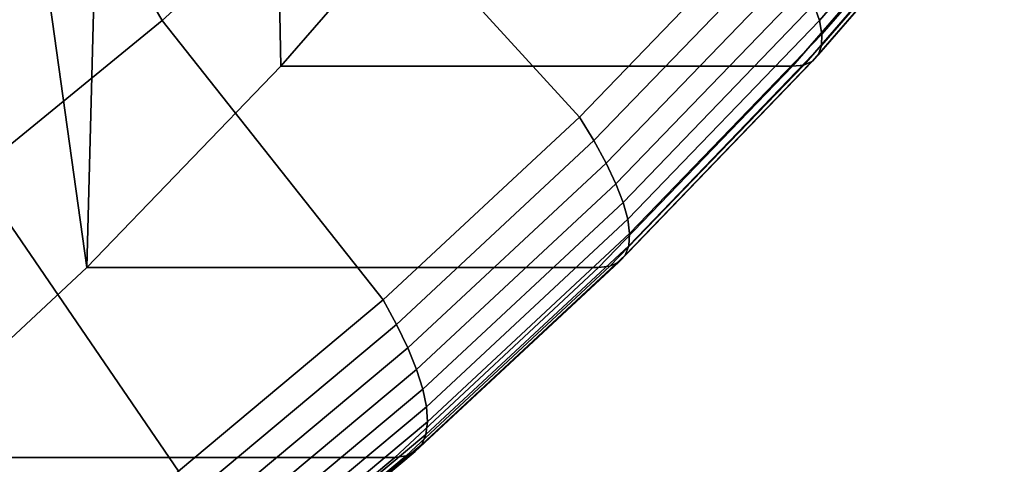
# Model space of a CAD drawing. Header units: metres. Extents: x -248 to 28, y -28 to 28.
# Tile 47 of 256: x -197.6 to -193.51, y -17.35 to -15.5. Entities that reach past the tile are written whole.
import ezdxf

# ---------------------------------------------------------------- set-up
doc = ezdxf.new("R2010")
doc.units = ezdxf.units.M
doc.layers.add('solid_10_061_053_XXX', color=7, linetype='CONTINUOUS')

msp = doc.modelspace()

# ---------------------------------------------------------------- linework, layer by layer
at = {"layer": 'solid_10_061_053_XXX'}
for points in [[(-195.749695, -14.816537, 170.377914), (-196.513214, -15.696678, 170.655823), (-196.603073, -11.111258, 170.688522), (-196.050766, -10.211637, 170.487503)], [(-196.513214, -15.696678, 170.655823), (-197.319733, -16.532423, 170.949371), (-197.201111, -11.97713, 170.906189), (-196.603073, -11.111258, 170.688522)], [(-197.319733, -16.532423, 170.949371), (-197.843109, -12.80669, 171.139862), (-197.201111, -11.97713, 170.906189)], [(-197.319733, -16.532423, 170.949371), (-198.166885, -17.321259, 171.257706), (-198.526993, -13.59726, 171.388779), (-197.843109, -12.80669, 171.139862)], [(-197.102203, -13.545173, 180.511063), (-197.784058, -14.164906, 180.759247), (-197.007233, -15.506329, 179.717545), (-196.260803, -14.827907, 179.445877)], [(-196.260803, -14.827907, 179.445877), (-195.272766, -15.907459, 178.260101), (-194.49675, -15.103341, 177.977646), (-195.548767, -14.108843, 179.186707)], [(-197.784058, -14.164906, 180.759247), (-198.495468, -14.745813, 181.018173), (-197.785995, -16.142248, 180.000992), (-197.007233, -15.506329, 179.717545)], [(-193.546555, -14.574438, 177.239777), (-194.297638, -15.440261, 177.513138), (-194.27533, -15.506148, 177.376617), (-193.521027, -14.636631, 177.102081)], [(-193.521027, -14.636631, 177.102081), (-194.27533, -15.506148, 177.376617), (-194.264709, -15.563105, 177.234772), (-193.507645, -14.690393, 176.959229)], [(-193.507645, -14.690393, 176.959229), (-194.264709, -15.563105, 177.234772), (-194.2659, -15.610536, 177.089081), (-193.506531, -14.735165, 176.812698)], [(-193.517685, -14.770479, 176.664017), (-194.278885, -15.647948, 176.941071), (-194.303528, -15.674951, 176.792282), (-193.541031, -14.795967, 176.514755)], [(-193.506531, -14.735165, 176.812698), (-194.2659, -15.610536, 177.089081), (-194.278885, -15.647948, 176.941071), (-193.517685, -14.770479, 176.664017)], [(-193.576279, -14.811363, 176.36644), (-194.339584, -15.69126, 176.644257), (-194.386612, -15.696712, 176.498688), (-193.623047, -14.816508, 176.220779)], [(-193.541031, -14.795967, 176.514755), (-194.303528, -15.674951, 176.792282), (-194.339584, -15.69126, 176.644257), (-193.576279, -14.811363, 176.36644)], [(-197.007233, -15.506329, 179.717545), (-196.087891, -16.666489, 178.556778), (-195.272766, -15.907459, 178.260101), (-196.260803, -14.827907, 179.445877)], [(-193.623047, -14.816508, 176.220779), (-194.386612, -15.696712, 176.498688), (-196.513214, -15.696678, 170.655823), (-195.749695, -14.816537, 170.377914)], [(-195.212662, -16.005383, 178.161057), (-194.43187, -15.196315, 177.876877), (-194.49675, -15.103341, 177.977646), (-195.272766, -15.907459, 178.260101)], [(-194.43187, -15.196315, 177.876877), (-195.212662, -16.005383, 178.161057), (-195.161652, -16.098297, 178.050415), (-194.376328, -15.284532, 177.764572)], [(-194.376328, -15.284532, 177.764572), (-195.161652, -16.098297, 178.050415), (-195.120941, -16.18424, 177.930267), (-194.331421, -15.366131, 177.642914)], [(-194.331421, -15.366131, 177.642914), (-195.120941, -16.18424, 177.930267), (-195.090973, -16.262316, 177.801895), (-194.297638, -15.440261, 177.513138)], [(-194.297638, -15.440261, 177.513138), (-195.090973, -16.262316, 177.801895), (-195.072037, -16.331711, 177.666595), (-194.27533, -15.506148, 177.376617)], [(-197.785995, -16.142248, 180.000992), (-196.939819, -17.378273, 178.866852), (-196.087891, -16.666489, 178.556778), (-197.007233, -15.506329, 179.717545)], [(-194.27533, -15.506148, 177.376617), (-195.072037, -16.331711, 177.666595), (-195.064346, -16.391701, 177.525818), (-194.264709, -15.563105, 177.234772)], [(-194.264709, -15.563105, 177.234772), (-195.064346, -16.391701, 177.525818), (-195.067963, -16.441658, 177.381012), (-194.2659, -15.610536, 177.089081)], [(-194.2659, -15.610536, 177.089081), (-195.067963, -16.441658, 177.381012), (-195.08287, -16.481062, 177.233704), (-194.278885, -15.647948, 176.941071)], [(-194.303528, -15.674951, 176.792282), (-195.108917, -16.509501, 177.085419), (-195.145798, -16.52668, 176.937698), (-194.339584, -15.69126, 176.644257)], [(-194.278885, -15.647948, 176.941071), (-195.08287, -16.481062, 177.233704), (-195.108917, -16.509501, 177.085419), (-194.303528, -15.674951, 176.792282)], [(-194.386612, -15.696712, 176.498688), (-195.193115, -16.532421, 176.792236), (-197.319733, -16.532423, 170.949371), (-196.513214, -15.696678, 170.655823)], [(-194.339584, -15.69126, 176.644257), (-195.145798, -16.52668, 176.937698), (-195.193115, -16.532421, 176.792236), (-194.386612, -15.696712, 176.498688)], [(-196.032806, -16.769081, 178.459564), (-195.212662, -16.005383, 178.161057), (-195.272766, -15.907459, 178.260101), (-196.087891, -16.666489, 178.556778)], [(-195.212662, -16.005383, 178.161057), (-196.032806, -16.769081, 178.459564), (-195.986557, -16.866428, 178.350662), (-195.161652, -16.098297, 178.050415)], [(-195.161652, -16.098297, 178.050415), (-195.986557, -16.866428, 178.350662), (-195.950256, -16.956472, 178.232117), (-195.120941, -16.18424, 177.930267)], [(-198.594971, -16.733923, 180.295441), (-197.826157, -18.040798, 179.189453), (-196.939819, -17.378273, 178.866852), (-197.785995, -16.142248, 180.000992)], [(-195.120941, -16.18424, 177.930267), (-195.950256, -16.956472, 178.232117), (-195.924286, -17.038275, 178.105194), (-195.090973, -16.262316, 177.801895)], [(-195.090973, -16.262316, 177.801895), (-195.924286, -17.038275, 178.105194), (-195.908905, -17.110981, 177.971191), (-195.072037, -16.331711, 177.666595)], [(-195.072037, -16.331711, 177.666595), (-195.908905, -17.110981, 177.971191), (-195.904282, -17.173832, 177.831543), (-195.064346, -16.391701, 177.525818)], [(-195.064346, -16.391701, 177.525818), (-195.904282, -17.173832, 177.831543), (-195.910477, -17.226173, 177.687668), (-195.067963, -16.441658, 177.381012)], [(-195.067963, -16.441658, 177.381012), (-195.910477, -17.226173, 177.687668), (-195.927399, -17.267458, 177.541092), (-195.08287, -16.481062, 177.233704)], [(-195.08287, -16.481062, 177.233704), (-195.927399, -17.267458, 177.541092), (-195.954895, -17.297255, 177.393326), (-195.108917, -16.509501, 177.085419)], [(-195.193115, -16.532421, 176.792236), (-196.040268, -17.321266, 177.100571), (-198.166885, -17.321259, 171.257706), (-197.319733, -16.532423, 170.949371)], [(-195.145798, -16.52668, 176.937698), (-195.992661, -17.315252, 177.245926), (-196.040268, -17.321266, 177.100571), (-195.193115, -16.532421, 176.792236)], [(-195.108917, -16.509501, 177.085419), (-195.954895, -17.297255, 177.393326), (-195.992661, -17.315252, 177.245926), (-195.145798, -16.52668, 176.937698)], [(-196.889984, -17.485245, 178.771561), (-196.032806, -16.769081, 178.459564), (-196.087891, -16.666489, 178.556778), (-196.939819, -17.378273, 178.866852)], [(-196.032806, -16.769081, 178.459564), (-196.889984, -17.485245, 178.771561), (-196.848709, -17.58675, 178.664459), (-195.986557, -16.866428, 178.350662)], [(-195.986557, -16.866428, 178.350662), (-196.848709, -17.58675, 178.664459), (-196.817017, -17.680641, 178.547592), (-195.950256, -16.956472, 178.232117)], [(-195.950256, -16.956472, 178.232117), (-196.817017, -17.680641, 178.547592), (-196.795227, -17.765936, 178.42218), (-195.924286, -17.038275, 178.105194)], [(-195.924286, -17.038275, 178.105194), (-196.795227, -17.765936, 178.42218), (-196.783554, -17.841747, 178.289551), (-195.908905, -17.110981, 177.971191)], [(-195.908905, -17.110981, 177.971191), (-196.783554, -17.841747, 178.289551), (-196.78215, -17.907284, 178.151062), (-195.904282, -17.173832, 177.831543)], [(-195.904282, -17.173832, 177.831543), (-196.78215, -17.907284, 178.151062), (-196.791016, -17.961859, 178.008163), (-195.910477, -17.226173, 177.687668)], [(-195.910477, -17.226173, 177.687668), (-196.791016, -17.961859, 178.008163), (-196.810059, -18.004906, 177.86235), (-195.927399, -17.267458, 177.541092)], [(-195.927399, -17.267458, 177.541092), (-196.810059, -18.004906, 177.86235), (-196.839066, -18.035976, 177.715134), (-195.954895, -17.297255, 177.393326)], [(-195.954895, -17.297255, 177.393326), (-196.839066, -18.035976, 177.715134), (-196.877762, -18.054743, 177.568069), (-195.992661, -17.315252, 177.245926)], [(-196.040268, -17.321266, 177.100571), (-196.925674, -18.061014, 177.422836), (-199.052292, -18.061008, 171.579971), (-198.166885, -17.321259, 171.257706)], [(-195.992661, -17.315252, 177.245926), (-196.877762, -18.054743, 177.568069), (-196.925674, -18.061014, 177.422836), (-196.040268, -17.321266, 177.100571)]]:
    msp.add_3dface(points, dxfattribs=at)

doc.saveas('drawing.dxf')
